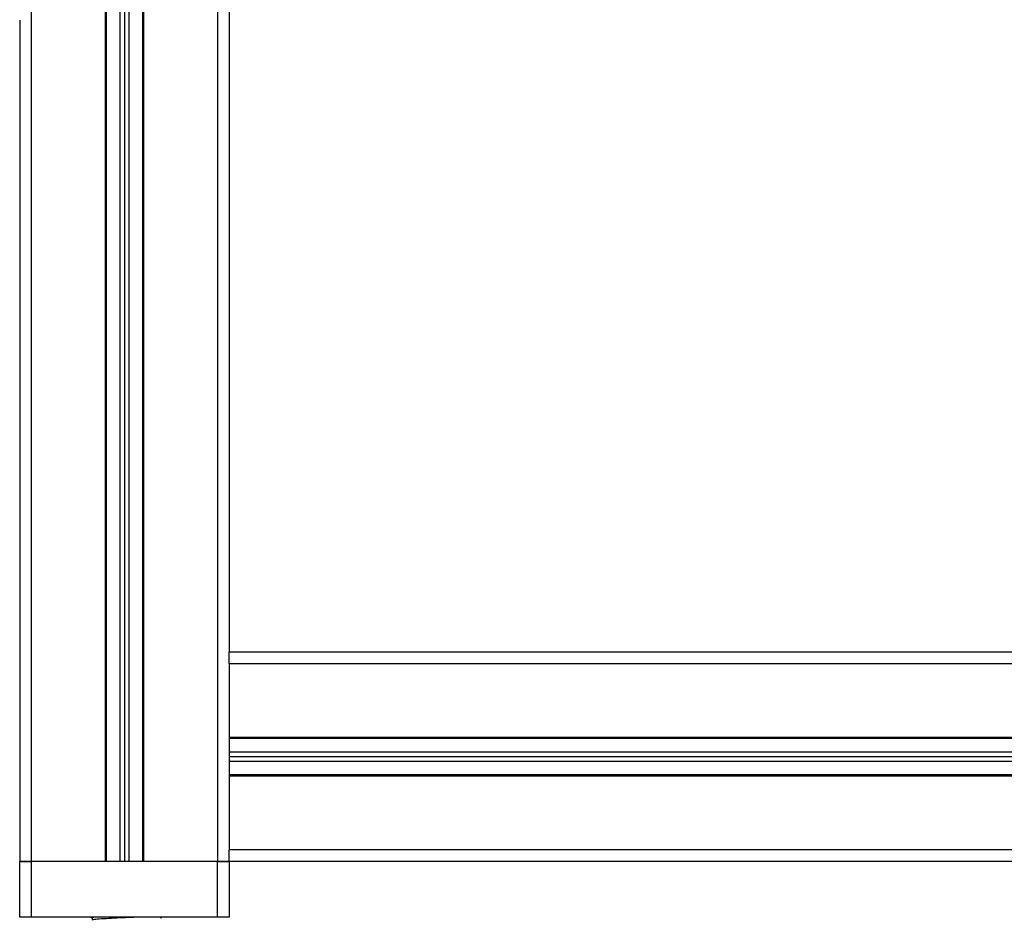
# Model space of a CAD drawing. Header units: millimetres. Extents: x 0 to 420, y 0 to 297.
# Tile 61 of 70: x 286 to 297, y 206 to 217. Entities that reach past the tile are written whole.
import ezdxf

# ---------------------------------------------------------------- set-up
doc = ezdxf.new("R2010")
doc.units = ezdxf.units.MM

msp = doc.modelspace()

# ---------------------------------------------------------------- linework, layer by layer
at = {"color": 7, "linetype": 'Continuous', "lineweight": 25}
for p, q in [((286.01088, 222.56669), (286.01088, 207.07214)), ((286.86362, 222.56669), (286.86362, 207.07214)), ((286.87707, 222.56669), (286.87707, 207.07214)), ((287.03309, 222.56669), (287.03309, 207.07214)), ((287.08689, 222.56669), (287.08689, 207.07214)), ((287.14069, 222.56669), (287.14069, 207.07214)), ((287.29672, 222.56669), (287.29672, 207.07214)), ((287.31017, 222.56669), (287.31017, 207.07214)), ((288.1629, 222.56669), (288.1629, 207.07214)), ((288.29741, 222.56669), (288.29741, 209.49316)), ((285.87638, 216.80062), (285.87638, 207.07214)), ((327.30279, 209.49316), (288.29741, 209.49316)), ((288.29741, 209.35866), (288.29741, 209.49316)), ((327.30279, 209.35866), (288.29741, 209.35866)), ((288.29741, 209.35866), (288.29741, 208.50592)), ((288.29741, 208.50592), (288.29741, 208.05938)), ((327.30279, 208.50592), (288.29741, 208.50592)), ((327.30279, 208.49247), (288.29741, 208.49247)), ((327.30279, 208.33645), (288.29741, 208.33645)), ((327.30279, 208.28265), (288.29741, 208.28265)), ((327.30279, 208.22885), (288.29741, 208.22885)), ((327.30279, 208.07283), (288.29741, 208.07283)), ((327.30279, 208.05938), (288.29741, 208.05938)), ((288.29741, 208.05938), (288.29741, 207.20664)), ((327.30279, 207.20664), (288.29741, 207.20664)), ((288.29741, 207.07214), (288.29741, 207.20664)), ((286.01088, 207.07214), (285.87638, 207.07214)), ((285.87638, 206.42653), (285.87638, 207.07214)), ((285.87638, 207.07214), (286.01088, 207.07214)), ((286.86362, 207.07214), (286.01088, 207.07214)), ((286.01088, 207.07214), (286.01088, 206.42653)), ((288.1629, 207.07214), (286.01088, 207.07214)), ((288.1629, 207.07214), (287.31017, 207.07214)), ((288.29741, 207.07214), (288.1629, 207.07214)), ((288.1629, 206.42653), (288.1629, 207.07214)), ((288.1629, 207.07214), (288.29741, 207.07214)), ((327.30279, 207.07214), (288.29741, 207.07214)), ((288.29741, 207.07214), (288.29741, 206.42653)), ((286.01088, 206.42653), (285.87638, 206.42653)), ((288.1629, 206.42653), (286.01088, 206.42653)), ((286.70291, 206.42653), (286.71473, 206.41968)), ((286.71473, 206.42044), (286.71473, 206.39425)), ((287.51579, 206.4152), (287.49622, 206.42653)), ((288.29741, 206.42653), (288.1629, 206.42653))]:
    msp.add_line(p, q, dxfattribs=at)
for points, knots in [([(286.74032, 206.42653), (286.72421, 206.4246), (286.70738, 206.42259), (286.71541, 206.42052), (286.71575, 206.42043)], [0, 0, 0, 0, 0.95763157, 1, 1, 1, 1]), ([(287.21745, 206.42653), (287.20461, 206.42585), (287.15982, 206.42347), (287.06173, 206.41933), (286.93283, 206.41352), (286.81564, 206.40643), (286.73719, 206.40092), (286.72585, 206.39695), (286.72077, 206.39516)], [0, 0, 0, 0, 0.0620577, 0.21641015, 0.42152546, 0.63235172, 0.83503581, 1, 1, 1, 1])]:
    msp.add_open_spline(points, degree=3, knots=knots, dxfattribs=at)

doc.saveas('drawing.dxf')
